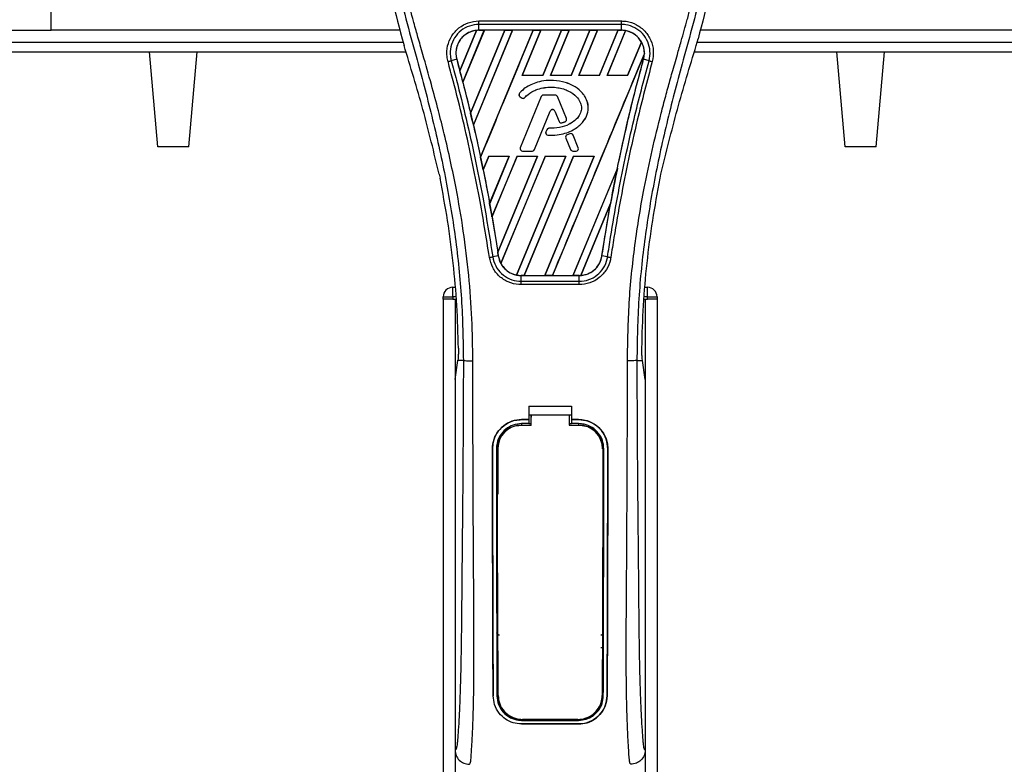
# Model space of a CAD drawing. Header units: millimetres. Extents: x 0 to 420, y 0 to 297.
# Tile 29 of 64: x 94 to 124, y 248 to 271. Entities that reach past the tile are written whole.
import ezdxf

# ---------------------------------------------------------------- set-up
doc = ezdxf.new("R2010")
doc.units = ezdxf.units.MM

msp = doc.modelspace()

# ---------------------------------------------------------------- linework, layer by layer
at = {"color": 7, "linetype": 'Continuous', "lineweight": 25}
for p, q in [((95.2692, 270.4174), (95.2692, 273.1723)), ((108.1404, 270.6983), (112.4323, 270.6983)), ((108.1404, 270.4182), (108.1404, 270.5938)), ((112.4323, 270.5938), (108.1404, 270.5938)), ((112.4323, 270.4182), (112.4323, 270.5938)), ((73.1938, 270.4174), (95.2692, 270.4174)), ((105.7697, 270.4174), (95.2692, 270.4174)), ((107.5682, 269.2014), (108.0698, 270.4134)), ((108.0722, 270.4145), (107.5684, 269.1983)), ((107.6588, 268.856), (108.3058, 270.4179)), ((108.3073, 270.417), (107.6598, 268.8549)), ((108.9227, 270.417), (107.8919, 267.9271)), ((107.892, 267.9241), (108.925, 270.4179)), ((109.1572, 270.4179), (107.9763, 267.567)), ((107.9772, 267.5659), (109.1587, 270.417)), ((112.4323, 270.4182), (108.1404, 270.4182)), ((108.1404, 270.4179), (108.1404, 270.4182)), ((108.1404, 270.4179), (108.3058, 270.4179)), ((108.1923, 266.5935), (109.7764, 270.4179)), ((108.3058, 270.4179), (108.3073, 270.417)), ((108.9227, 270.417), (108.3073, 270.417)), ((108.925, 270.4179), (108.9227, 270.417)), ((108.925, 270.4179), (109.1572, 270.4179)), ((109.1587, 270.417), (109.1572, 270.4179)), ((109.7741, 270.417), (109.1587, 270.417)), ((110.0086, 270.4179), (109.4457, 269.0587)), ((109.4476, 269.0601), (110.0102, 270.417)), ((109.7764, 270.4179), (109.7741, 270.417)), ((109.7764, 270.4179), (110.0086, 270.4179)), ((110.0102, 270.417), (110.0086, 270.4179)), ((110.6256, 270.417), (110.0102, 270.417)), ((110.6256, 270.417), (110.064, 269.0601)), ((110.0649, 269.0587), (110.6278, 270.4179)), ((110.8601, 270.4179), (110.2971, 269.0587)), ((110.2991, 269.0601), (110.8616, 270.417)), ((110.6278, 270.4179), (110.6256, 270.417)), ((110.6278, 270.4179), (110.8601, 270.4179)), ((110.8616, 270.417), (110.8601, 270.4179)), ((111.477, 270.417), (110.8616, 270.417)), ((111.477, 270.417), (110.9154, 269.0601)), ((110.9163, 269.0587), (111.4793, 270.4179)), ((111.7115, 270.4179), (111.1485, 269.0587)), ((111.1505, 269.0601), (111.713, 270.417)), ((111.4793, 270.4179), (111.477, 270.417)), ((111.4793, 270.4179), (111.7115, 270.4179)), ((111.713, 270.417), (111.7115, 270.4179)), ((112.3284, 270.417), (111.713, 270.417)), ((112.3284, 270.417), (111.7668, 269.0601)), ((111.7677, 269.0587), (112.3307, 270.4179)), ((112.5581, 270.4063), (111.9999, 269.0587)), ((112.0019, 269.0601), (112.5595, 270.4052)), ((112.3307, 270.4179), (112.3284, 270.417)), ((112.3307, 270.4179), (112.4323, 270.4179)), ((112.4323, 270.4179), (112.4323, 270.4182)), ((165.8386, 270.4174), (114.803, 270.4174)), ((72.7433, 270.0599), (105.8614, 270.0599)), ((105.8323, 270.1615), (105.8893, 269.9623)), ((113.0341, 270.0646), (112.6183, 269.0601)), ((112.6192, 269.0587), (113.0355, 270.0638)), ((114.6834, 269.9623), (114.7404, 270.1615)), ((114.7114, 270.0599), (165.9302, 270.0599)), ((68.8103, 269.7738), (105.9447, 269.7738)), ((98.4819, 266.9134), (98.2317, 269.7738)), ((99.4116, 266.9134), (99.6619, 269.7738)), ((113.1229, 269.7144), (110.3566, 263.0359)), ((114.628, 269.7738), (166.0136, 269.7738)), ((119.1689, 266.9134), (118.9187, 269.7738)), ((120.0986, 266.9134), (120.3489, 269.7738)), ((107.474, 269.5434), (107.3102, 269.5006)), ((107.4752, 269.5437), (107.474, 269.5434)), ((107.4752, 269.5437), (107.5682, 269.2014)), ((113.0975, 269.5437), (113.0988, 269.5434)), ((113.2626, 269.5006), (113.0988, 269.5434)), ((107.6598, 268.8549), (107.6588, 268.856)), ((107.6598, 268.8549), (107.8919, 267.9271)), ((109.4476, 269.0601), (109.4457, 269.0587)), ((110.0649, 269.0587), (109.4457, 269.0587)), ((110.064, 269.0601), (109.4476, 269.0601)), ((110.0649, 269.0587), (110.064, 269.0601)), ((110.2991, 269.0601), (110.2971, 269.0587)), ((110.9163, 269.0587), (110.2971, 269.0587)), ((110.9154, 269.0601), (110.2991, 269.0601)), ((110.3036, 268.9095), (110.3036, 268.91)), ((110.9163, 269.0587), (110.9154, 269.0601)), ((111.1505, 269.0601), (111.1485, 269.0587)), ((111.7677, 269.0587), (111.1485, 269.0587)), ((111.7668, 269.0601), (111.1505, 269.0601)), ((111.7677, 269.0587), (111.7668, 269.0601)), ((112.0019, 269.0601), (111.9999, 269.0587)), ((112.6192, 269.0587), (111.9999, 269.0587)), ((112.6183, 269.0601), (112.0019, 269.0601)), ((112.6192, 269.0587), (112.6183, 269.0601)), ((109.3671, 268.5272), (109.3668, 268.5275)), ((109.3752, 268.4246), (109.3749, 268.4242)), ((109.3749, 268.4242), (109.4216, 268.3852)), ((109.3752, 268.4246), (109.4219, 268.3856)), ((110.015, 268.4205), (109.3868, 266.882)), ((110.0154, 268.4203), (109.3873, 266.8818)), ((109.4219, 268.3856), (109.4216, 268.3852)), ((109.5222, 268.3936), (109.5226, 268.3933)), ((110.0154, 268.4203), (110.015, 268.4205)), ((110.082, 268.465), (110.082, 268.4655)), ((110.4395, 268.4655), (110.082, 268.4655)), ((110.4395, 268.465), (110.082, 268.465)), ((110.4395, 268.465), (110.4395, 268.4655)), ((110.5061, 268.4203), (110.5065, 268.4205)), ((110.7758, 267.7598), (110.5061, 268.4203)), ((110.7762, 267.7599), (110.5065, 268.4205)), ((109.8188, 266.8274), (110.2918, 267.9859)), ((109.8193, 266.8273), (110.2923, 267.9857)), ((110.2918, 267.9859), (110.2923, 267.9857)), ((110.4268, 267.9859), (110.4263, 267.9857)), ((110.4263, 267.9857), (110.5538, 267.6736)), ((110.4268, 267.9859), (110.5542, 267.6738)), ((110.5542, 267.6738), (110.5538, 267.6736)), ((110.6417, 267.6322), (110.6419, 267.6317)), ((110.7366, 267.6661), (110.7368, 267.6656)), ((110.7758, 267.7598), (110.7762, 267.7599)), ((107.9772, 267.5659), (107.9763, 267.567)), ((110.1823, 267.422), (110.1568, 267.3609)), ((110.1572, 267.3607), (110.1568, 267.3609)), ((110.1828, 267.4218), (110.1572, 267.3607)), ((110.1828, 267.4218), (110.1823, 267.422)), ((110.2491, 267.4659), (110.2491, 267.4664)), ((110.883, 267.3035), (110.7968, 267.2665)), ((110.8832, 267.303), (110.797, 267.266)), ((110.8832, 267.303), (110.883, 267.3035)), ((110.2194, 267.2612), (110.2194, 267.2607)), ((110.7588, 267.1728), (110.7583, 267.1726)), ((110.7583, 267.1726), (110.8993, 266.8273)), ((110.7588, 267.1728), (110.8998, 266.8274)), ((110.797, 267.266), (110.7968, 267.2665)), ((110.9781, 267.2641), (110.9786, 267.2643)), ((111.1342, 266.8818), (110.9781, 267.2641)), ((111.1347, 266.882), (110.9786, 267.2643)), ((99.4116, 266.9134), (98.4819, 266.9134)), ((109.3873, 266.8818), (109.3868, 266.882)), ((109.4538, 266.7827), (109.4538, 266.7822)), ((109.4538, 266.7827), (109.7522, 266.7827)), ((109.4538, 266.7822), (109.7522, 266.7822)), ((109.7522, 266.7827), (109.7522, 266.7822)), ((109.8188, 266.8274), (109.8193, 266.8273)), ((110.8998, 266.8274), (110.8993, 266.8273)), ((110.9663, 266.7827), (110.9663, 266.7822)), ((110.9663, 266.7827), (111.0677, 266.7827)), ((110.9663, 266.7822), (111.0677, 266.7822)), ((111.0677, 266.7827), (111.0677, 266.7822)), ((111.1342, 266.8818), (111.1347, 266.882)), ((120.0986, 266.9134), (119.1689, 266.9134)), ((108.4386, 266.6274), (108.2698, 266.22)), ((108.2707, 266.2188), (108.4394, 266.6261)), ((108.4386, 266.6274), (109.0578, 266.6274)), ((108.4386, 266.6274), (108.4394, 266.6261)), ((108.4394, 266.6261), (109.0559, 266.6261)), ((108.4664, 265.1998), (109.0578, 266.6274)), ((109.0559, 266.6261), (108.4665, 265.2036)), ((109.29, 266.6274), (108.5362, 264.8076)), ((108.5372, 264.8061), (109.2908, 266.6261)), ((108.7107, 263.7341), (109.9092, 266.6274)), ((109.9073, 266.6261), (108.7109, 263.7388)), ((110.1414, 266.6274), (108.8034, 263.3971)), ((108.8049, 263.3961), (110.1423, 266.6261)), ((109.0559, 266.6261), (109.0578, 266.6274)), ((110.7587, 266.6261), (109.2768, 263.05)), ((109.2783, 263.0487), (110.7606, 266.6274)), ((109.29, 266.6274), (109.9092, 266.6274)), ((109.29, 266.6274), (109.2908, 266.6261)), ((109.2908, 266.6261), (109.9073, 266.6261)), ((110.9928, 266.6274), (109.5052, 263.0359)), ((109.5076, 263.0369), (110.9937, 266.6261)), ((109.9073, 266.6261), (109.9092, 266.6274)), ((111.6101, 266.6261), (110.1228, 263.0369)), ((110.1244, 263.0359), (111.6121, 266.6274)), ((110.1414, 266.6274), (110.7606, 266.6274)), ((110.1414, 266.6274), (110.1423, 266.6261)), ((110.1423, 266.6261), (110.7587, 266.6261)), ((110.7587, 266.6261), (110.7606, 266.6274)), ((110.9928, 266.6274), (111.6121, 266.6274)), ((110.9928, 266.6274), (110.9937, 266.6261)), ((110.9937, 266.6261), (111.6101, 266.6261)), ((111.6101, 266.6261), (111.6121, 266.6274)), ((108.2707, 266.2188), (108.2698, 266.22)), ((108.2707, 266.2188), (108.4665, 265.2036)), ((112.3109, 266.2625), (110.9742, 263.0369)), ((110.9759, 263.0359), (112.3108, 266.2589)), ((106.9496, 266.0818), (106.9748, 265.9623)), ((113.598, 265.9623), (113.6231, 266.0818)), ((112.1078, 265.2082), (111.2087, 263.0375)), ((111.2112, 263.0386), (112.1053, 265.1984)), ((111.8447, 263.6249), (112.1053, 265.1984)), ((108.5372, 264.8061), (108.7109, 263.7388)), ((108.7268, 263.6247), (108.5588, 263.5972)), ((108.7272, 263.6248), (108.7268, 263.6247)), ((111.8447, 263.6249), (111.846, 263.6247)), ((112.014, 263.5972), (111.846, 263.6247)), ((109.4104, 263.0359), (109.4104, 263.0356)), ((109.5052, 263.0359), (109.4104, 263.0359)), ((109.4104, 262.8628), (109.4104, 263.0356)), ((109.4104, 263.0356), (111.1623, 263.0356)), ((109.4104, 262.8628), (111.1623, 262.8628)), ((109.5052, 263.0359), (109.5076, 263.0369)), ((109.5076, 263.0369), (110.1228, 263.0369)), ((110.1228, 263.0369), (110.1244, 263.0359)), ((110.3566, 263.0359), (110.1244, 263.0359)), ((110.3566, 263.0359), (110.3591, 263.0369)), ((110.3591, 263.0369), (110.9742, 263.0369)), ((110.9742, 263.0369), (110.9759, 263.0359)), ((111.1623, 263.0359), (110.9759, 263.0359)), ((111.1623, 263.0359), (111.1623, 263.0356)), ((111.1623, 262.8628), (111.1623, 263.0356)), ((107.3544, 262.394), (107.3544, 262.68)), ((107.3544, 262.68), (107.4304, 262.68)), ((111.1623, 262.7601), (109.4104, 262.7601)), ((113.1423, 262.68), (113.2183, 262.68)), ((113.2183, 262.394), (113.2183, 262.68)), ((107.0684, 262.3225), (107.0684, 262.394)), ((107.0684, 262.394), (107.3544, 262.394)), ((107.3544, 262.3225), (107.0684, 262.3225)), ((107.0684, 262.3225), (107.0684, 170.789)), ((107.3544, 262.394), (107.3544, 262.3225)), ((107.4549, 262.394), (107.3544, 262.394)), ((107.3544, 262.3225), (107.461, 262.3225)), ((107.4259, 262.3225), (107.4259, 170.789)), ((107.4259, 262.3225), (107.461, 262.3225)), ((113.1117, 262.3225), (113.2183, 262.3225)), ((113.1117, 262.3225), (113.1468, 262.3225)), ((113.2183, 262.394), (113.1178, 262.394)), ((113.1468, 262.3225), (113.1468, 170.789)), ((113.2183, 262.3225), (113.2183, 262.394)), ((113.2183, 262.394), (113.5043, 262.394)), ((113.5043, 262.3225), (113.2183, 262.3225)), ((113.5043, 262.394), (113.5043, 262.3225)), ((113.5043, 262.3225), (113.5043, 170.789)), ((107.5092, 260.4775), (107.5102, 260.4844)), ((113.0636, 260.4775), (113.0626, 260.4844)), ((107.4259, 259.9054), (107.5092, 260.4775)), ((107.6759, 260.4775), (107.5092, 260.4775)), ((112.8968, 260.4775), (113.0636, 260.4775)), ((113.1468, 259.9054), (113.0636, 260.4775)), ((107.4259, 259.9054), (107.4259, 248.7498)), ((113.1468, 259.9054), (113.1468, 248.7498)), ((109.6428, 259.0995), (110.93, 259.0995)), ((109.6428, 259.0995), (109.6428, 258.6976)), ((110.93, 259.0995), (110.93, 258.6976)), ((109.6428, 258.8407), (109.7143, 258.8407)), ((109.7143, 258.8418), (110.8585, 258.8418)), ((109.7143, 258.8418), (109.7143, 258.7668)), ((110.8585, 258.8407), (110.93, 258.8407)), ((109.4282, 258.6976), (109.6428, 258.6976)), ((109.4282, 258.697), (109.4282, 258.6976)), ((109.6428, 258.697), (109.4282, 258.697)), ((109.6428, 258.5767), (109.4282, 258.5767)), ((109.4282, 258.5767), (109.4282, 258.5349)), ((109.4282, 258.5349), (109.7143, 258.5349)), ((109.6428, 258.6861), (109.6428, 258.5767)), ((109.7143, 258.5706), (109.6428, 258.5706)), ((110.93, 258.5706), (110.8585, 258.5706)), ((110.8585, 258.5349), (111.1445, 258.5349)), ((110.93, 258.6976), (111.1445, 258.6976)), ((111.1445, 258.697), (110.93, 258.697)), ((110.93, 258.6861), (110.93, 258.5767)), ((111.1445, 258.5767), (110.93, 258.5767)), ((111.1445, 258.697), (111.1445, 258.6976)), ((111.1445, 258.5767), (111.1445, 258.5349)), ((108.5497, 257.8172), (108.5491, 257.8172)), ((108.6696, 257.8173), (108.7106, 257.8173)), ((108.7106, 257.8173), (108.7106, 256.4561)), ((111.9032, 257.8173), (111.8621, 257.8173)), ((112.023, 257.8172), (112.0237, 257.8172)), ((108.7106, 251.7414), (108.7106, 250.3802)), ((111.8621, 251.7414), (111.8621, 250.3802)), ((108.5737, 250.3795), (108.573, 250.3795)), ((108.6856, 250.3802), (108.7106, 250.3802)), ((111.8871, 250.3802), (111.8621, 250.3802)), ((111.999, 250.3795), (111.9997, 250.3795)), ((109.4282, 249.6436), (109.4282, 249.6536)), ((109.4282, 249.6436), (111.1445, 249.6436)), ((109.4282, 249.5351), (111.1445, 249.5351)), ((109.4282, 249.5351), (109.4282, 249.5344)), ((111.1445, 249.5344), (109.4282, 249.5344)), ((111.1445, 249.6436), (111.1445, 249.6536)), ((111.1445, 249.5351), (111.1445, 249.5344))]:
    msp.add_line(p, q, dxfattribs=at)
at = {"color": 7, "linetype": 'Continuous', "lineweight": 25, "flags": 128}
for points in [[(109.4282, 258.5349), (109.2882, 258.5211), (109.1597, 258.4828)], [(109.3854, 258.5272), (109.4283, 258.5272), (109.7143, 258.5271)], [(110.8585, 258.5271), (111.1444, 258.5271), (111.1873, 258.5271)]]:
    msp.add_lwpolyline(points, dxfattribs=at)
at = {"color": 7, "linetype": 'Continuous', "lineweight": 25}
for centre, radius, start, end in [((108.1404, 269.7271), 0.6908, 90, 95.67248), ((112.4323, 269.7271), 0.6908, 79.50442, 90), ((112.4323, 269.7271), 0.6908, 358.9448, 29.16926), ((59.1939, 256.2334), 50.0817, 14.59831, 15.00332), ((109.4212, 268.4798), 0.0724, 138.8059, 230.16689), ((109.4212, 268.4798), 0.0719, 138.8059, 230.16689), ((109.468, 268.4408), 0.0724, 230.16689, 318.97709), ((109.468, 268.4408), 0.0719, 230.16689, 318.97709), ((110.082, 268.3931), 0.0724, 90, 157.79071), ((110.082, 268.3931), 0.0719, 90, 157.79071), ((110.4395, 268.3931), 0.0724, 22.20929, 90), ((110.4395, 268.3931), 0.0719, 22.20929, 90), ((59.1939, 256.2334), 50.0817, 13.07956, 13.49924), ((110.3593, 267.9584), 0.0729, 22.20926, 157.79071), ((110.3593, 267.9584), 0.0724, 22.20926, 157.79071), ((110.6208, 267.701), 0.0724, 202.20926, 286.93498), ((110.6208, 267.701), 0.0719, 202.20926, 286.93498), ((110.7092, 267.7326), 0.0719, 292.3787, 22.20929), ((110.7092, 267.7326), 0.0724, 292.3787, 22.20929), ((110.2236, 267.333), 0.0724, 157.29049, 266.67135), ((110.2236, 267.333), 0.0719, 157.29049, 266.67135), ((110.2491, 267.394), 0.0724, 90.035, 157.29049), ((110.2491, 267.394), 0.0719, 90.035, 157.29049), ((110.9116, 267.237), 0.0724, 22.20926, 113.24584), ((110.9116, 267.237), 0.0719, 22.20926, 113.24584), ((110.8254, 267.1999), 0.0724, 113.24584, 202.20927), ((110.8254, 267.1999), 0.0719, 113.24584, 202.20927), ((109.4538, 266.8546), 0.0724, 157.79071, 270), ((109.4538, 266.8546), 0.0719, 157.79071, 270), ((109.7522, 266.8546), 0.0719, 270, 337.79071), ((109.7522, 266.8546), 0.0724, 270, 337.79071), ((110.9663, 266.8546), 0.0724, 202.20927, 270), ((110.9663, 266.8546), 0.0719, 202.20927, 270), ((111.0677, 266.8546), 0.0724, 270, 22.20926), ((111.0677, 266.8546), 0.0719, 270, 22.20926), ((59.1939, 256.2334), 50.0817, 11.50231, 11.93873), ((161.3788, 256.2334), 50.0817, 168.4523, 169.67661), ((59.1939, 256.2334), 50.0817, 9.85787, 10.3136), ((59.1939, 256.2334), 50.0817, 8.48712, 8.61357), ((109.4104, 263.7267), 0.6908, 188.48712, 208.50561), ((109.4104, 263.7267), 0.6908, 258.97515, 270), ((111.1623, 263.7267), 0.6908, 270, 273.84823), ((107.3544, 262.394), 0.286, 90, 180), ((113.2183, 262.394), 0.286, 0, 90), ((109.4282, 257.8173), 0.7176, 113.87846, 180), ((111.1445, 257.8173), 0.7176, 0, 90), ((109.4282, 250.3802), 0.7176, 180, 265.5108), ((111.1445, 250.3802), 0.7176, 274.4892, 0)]:
    msp.add_arc(centre, radius, start, end, dxfattribs=at)
for centre, major_axis, start_param, end_param in [((108.6663, 269.5093), (1.0517, -0.4356), 2.4758381, 2.4783482), ((112.0511, 269.885), (0.7624, -0.3158), 1.2366218, 1.2388756), ((112.7258, 269.6055), (0.587, -0.2432), 1.3956244, 1.3981763), ((111.8089, 269.9853), (1.2468, -0.5165), 0.2126997, 0.2177966), ((16.1186, 274.0758), (86.1573, -35.6875), 0.3871172, 0.3871554), ((15.8764, 274.1761), (86.6417, -35.8882), 0.3708848, 0.3709216), ((15.6342, 274.2764), (87.1262, -36.0888), 0.3541373, 0.3541766), ((145.6756, 262.7378), (31.4089, -13.01), 3.4705541, 3.4706731), ((15.392, 274.3767), (87.6106, -36.2895), 0.3367929, 0.3368383), ((207.2943, 237.2145), (91.838, -38.0405), 3.2646071, 3.2647237), ((77.0107, 248.8534), (35.6362, -14.761), 0.9312294, 0.9312774), ((15.1498, 274.477), (88.095, -36.4902), 0.3187494, 0.3188063), ((109.1188, 263.8475), (0.5832, -0.2416), 4.5226294, 4.5255134), ((109.7935, 263.568), (0.7662, -0.3174), 4.3691473, 4.3715621), ((110.6426, 263.942), (1.0397, -0.4306), 5.5949939, 5.5976427)]:
    msp.add_ellipse(centre, major_axis=major_axis, ratio=0.8660474, start_param=start_param, end_param=end_param, dxfattribs=at)
for points, knots in [([(106.6406, 276.8071), (106.4803, 276.6278), (106.1564, 276.2657), (105.7481, 275.5976), (105.4366, 274.808), (105.2981, 274.023), (105.2722, 273.3306), (105.3127, 272.5474), (105.4837, 271.4831), (105.7086, 270.6306), (105.8323, 270.1615)], [0, 0, 0, 0, 0.1020555, 0.2062434, 0.3310387, 0.4607193, 0.5429728, 0.6252686, 0.7937741, 1, 1, 1, 1]), ([(113.9322, 276.807), (114.0924, 276.6278), (114.4163, 276.2656), (114.8247, 275.5975), (115.1361, 274.808), (115.2746, 274.023), (115.3005, 273.3306), (115.26, 272.5474), (115.0891, 271.4831), (114.8642, 270.6306), (114.7404, 270.1615)], [0, 0, 0, 0, 0.102054, 0.2062404, 0.3310362, 0.4607173, 0.5429711, 0.6252671, 0.7937733, 1, 1, 1, 1]), ([(106.4455, 276.3646), (106.4028, 276.3023), (106.2734, 276.1137), (106.0601, 275.7532), (105.8379, 275.2692), (105.6672, 274.7407), (105.5495, 274.1238), (105.5093, 273.4219), (105.5603, 272.6521), (105.7, 271.7602), (105.9373, 270.7548), (106.3145, 269.4122), (106.7359, 267.8385), (107.1419, 266.021), (107.4475, 264.1852), (107.6426, 262.3347), (107.6648, 261.0964), (107.6759, 260.4775)], [0, 0, 0, 0, 0.0171315, 0.0518789, 0.0867888, 0.1216172, 0.1567305, 0.2033881, 0.2503481, 0.2972709, 0.3674165, 0.4376773, 0.5502447, 0.6628473, 0.7753466, 0.8877074, 1, 1, 1, 1]), ([(107.9609, 260.468), (107.9554, 260.8876), (107.9441, 261.7452), (107.8438, 263.0487), (107.6859, 264.364), (107.4906, 265.5064), (107.2901, 266.4792), (107.112, 267.2558), (106.9173, 268.0273), (106.7025, 268.8247), (106.5177, 269.4809), (106.3814, 269.956), (106.3125, 270.1979), (106.2478, 270.426), (106.1917, 270.6247), (106.1365, 270.8237), (106.0874, 271.0098), (106.0368, 271.2079), (105.9902, 271.3984), (105.9477, 271.5811), (105.9091, 271.7561), (105.845, 272.0661), (105.7699, 272.4991), (105.7058, 273.0708), (105.6884, 273.6288), (105.7231, 274.1846), (105.8198, 274.7279), (105.976, 275.2539), (106.1876, 275.7461), (106.3733, 276.0793), (106.5022, 276.2879), (106.5486, 276.3592), (106.571, 276.3936)], [0, 0, 0, 0, 0.0757702, 0.1548571, 0.2359051, 0.3148505, 0.3639911, 0.4151955, 0.4586591, 0.5076202, 0.5642678, 0.5817192, 0.5968623, 0.6096795, 0.624536, 0.6341631, 0.6469813, 0.6592987, 0.6711121, 0.6824202, 0.6932232, 0.7035232, 0.739704, 0.7727671, 0.8079075, 0.8413785, 0.8748477, 0.9102013, 0.9450667, 0.9801292, 0.9903909, 1, 1, 1, 1]), ([(112.6119, 260.468), (112.6222, 261.0497), (112.6428, 262.2129), (112.8228, 263.9495), (113.0711, 265.4766), (113.3512, 266.7995), (113.5541, 267.6337), (113.6962, 268.1793), (113.7629, 268.4297), (113.8284, 268.671), (113.8937, 268.9071), (113.962, 269.1516), (114.0363, 269.4145), (114.1267, 269.7306), (114.2228, 270.0661), (114.3222, 270.4163), (114.4183, 270.7552), (114.5172, 271.1296), (114.6137, 271.5248), (114.7282, 272.0536), (114.834, 272.6898), (114.8904, 273.4467), (114.8644, 274.0305), (114.8026, 274.4497), (114.7474, 274.7175), (114.6763, 274.9863), (114.5923, 275.2422), (114.4931, 275.4943), (114.3833, 275.7349), (114.2639, 275.9658), (114.1348, 276.187), (114.047, 276.3214), (113.9999, 276.3936)], [0, 0, 0, 0, 0.1050162, 0.2100001, 0.3148093, 0.3841756, 0.4540228, 0.4697491, 0.4859574, 0.5007826, 0.5148922, 0.5301685, 0.5466097, 0.5642069, 0.5895177, 0.6096146, 0.6299353, 0.6531323, 0.6795668, 0.7034488, 0.7509822, 0.7962784, 0.8412589, 0.8577085, 0.8747396, 0.8922462, 0.9101144, 0.9261934, 0.9450023, 0.962977, 0.9800887, 1, 1, 1, 1]), ([(114.1272, 276.3647), (114.1699, 276.3024), (114.2993, 276.1137), (114.5126, 275.7532), (114.7349, 275.2692), (114.9055, 274.7407), (115.0232, 274.1238), (115.0634, 273.4219), (115.0124, 272.6521), (114.8727, 271.7602), (114.6354, 270.7548), (114.2582, 269.4122), (113.8369, 267.8385), (113.4309, 266.021), (113.1252, 264.1852), (112.9302, 262.3347), (112.9079, 261.0964), (112.8968, 260.4775)], [0, 0, 0, 0, 0.0171351, 0.0518824, 0.0867922, 0.1216204, 0.1567336, 0.2033911, 0.2503509, 0.2972735, 0.3674188, 0.4376794, 0.5502464, 0.6628485, 0.7753474, 0.8877078, 1, 1, 1, 1]), ([(107.213, 269.4744), (107.2019, 269.5233), (107.1671, 269.6779), (107.185, 269.9502), (107.3099, 270.2556), (107.5291, 270.5003), (107.8165, 270.6663), (108.0325, 270.6876), (108.1404, 270.6983)], [0, 0, 0, 0, 0.08482381, 0.26866327, 0.45220958, 0.6351901, 0.81766994, 1, 1, 1, 1]), ([(108.1404, 270.5938), (108.1404, 270.5938), (108.0445, 270.5938), (107.851, 270.561), (107.5942, 270.4188), (107.3979, 270.1991), (107.2848, 269.9263), (107.2713, 269.6834), (107.2983, 269.5438), (107.3102, 269.5007), (107.3102, 269.5006)], [0, 0, 0, 0, 0.0000054, 0.1821036, 0.3644363, 0.5473941, 0.7310397, 0.9150665, 0.9999946, 1, 1, 1, 1]), ([(112.4323, 270.6983), (112.4807, 270.696), (112.637, 270.6888), (112.893, 270.6005), (113.1542, 270.3987), (113.3319, 270.1208), (113.4154, 269.7975), (113.3783, 269.5821), (113.3598, 269.4745)], [0, 0, 0, 0, 0.08215471, 0.26513997, 0.44867114, 0.63249904, 0.81630092, 1, 1, 1, 1]), ([(113.2626, 269.5006), (113.2626, 269.5007), (113.2882, 269.5941), (113.308, 269.7912), (113.2382, 270.0787), (113.0773, 270.327), (112.8439, 270.5075), (112.6151, 270.5833), (112.4755, 270.5938), (112.4323, 270.5938), (112.4323, 270.5938)], [0, 0, 0, 0, 0.0000054, 0.1839433, 0.3678851, 0.5517436, 0.7351758, 0.9179546, 0.9999946, 1, 1, 1, 1]), ([(108.0698, 270.4134), (108.0623, 270.4125), (107.9782, 270.403), (107.8203, 270.3531), (107.6548, 270.2294), (107.5302, 270.0676), (107.4536, 269.8759), (107.4431, 269.6839), (107.4678, 269.5761), (107.4752, 269.5437)], [0, 0, 0, 0, 0.0188532, 0.212821, 0.4068166, 0.5283578, 0.7224596, 0.9165622, 1, 1, 1, 1]), ([(108.1404, 270.4182), (108.0871, 270.4146), (107.981, 270.4075), (107.8303, 270.3511), (107.6962, 270.2647), (107.5854, 270.1492), (107.5037, 270.0117), (107.4561, 269.8593), (107.442, 269.6992), (107.4633, 269.5952), (107.474, 269.5434)], [0, 0, 0, 0, 0.1256962, 0.2503257, 0.3752801, 0.5004409, 0.6251501, 0.7500378, 0.8754735, 1, 1, 1, 1]), ([(109.7741, 270.417), (109.5107, 269.7804), (108.9837, 268.507), (108.4561, 267.2336), (108.1923, 266.5968)], [0, 0, 0, 0, 0.49992198, 1, 1, 1, 1]), ([(113.0988, 269.5434), (113.1095, 269.5955), (113.1302, 269.6966), (113.1175, 269.8516), (113.0866, 269.957), (113.0415, 270.0585), (112.9826, 270.1549), (112.8729, 270.2674), (112.7396, 270.3525), (112.5899, 270.4079), (112.4845, 270.4148), (112.4323, 270.4182)], [0, 0, 0, 0, 0.1252996, 0.2427415, 0.3633756, 0.383202, 0.5053593, 0.6278262, 0.7514156, 0.8768992, 1, 1, 1, 1]), ([(113.0341, 270.0646), (113.0326, 270.0673), (113.0072, 270.112), (112.9307, 270.2161), (112.7734, 270.3446), (112.629, 270.3855), (112.5595, 270.4052)], [0, 0, 0, 0, 0.015125, 0.2568329, 0.6424132, 1, 1, 1, 1]), ([(106.9496, 266.0818), (106.7918, 266.7328), (106.476, 268.0358), (106.085, 269.3198), (105.8893, 269.9623)], [0, 0, 0, 0, 0.4995966, 1, 1, 1, 1]), ([(110.3591, 263.0369), (110.8193, 264.1488), (111.74, 266.3727), (112.6613, 268.5965), (113.1221, 269.7085)], [0, 0, 0, 0, 0.4999621, 1, 1, 1, 1]), ([(113.0975, 269.5437), (113.104, 269.5703), (113.1172, 269.6244), (113.1204, 269.6801), (113.1221, 269.7085)], [0, 0, 0, 0, 0.4902101, 1, 1, 1, 1]), ([(113.6231, 266.0818), (113.7809, 266.7328), (114.0967, 268.0358), (114.4877, 269.3198), (114.6834, 269.9623)], [0, 0, 0, 0, 0.49959655, 1, 1, 1, 1]), ([(108.4587, 263.5816), (108.3633, 264.1796), (108.2047, 265.1734), (107.8486, 266.9465), (107.5273, 268.3132), (107.2654, 269.2808), (107.213, 269.4744)], [0, 0, 0, 0, 0.3014378, 0.5009532, 0.9001401, 1, 1, 1, 1]), ([(107.3102, 269.5006), (107.3627, 269.3067), (107.6254, 268.3374), (107.9473, 266.9682), (108.3041, 265.1919), (108.4631, 264.1963), (108.5588, 263.5972)], [0, 0, 0, 0, 0.099838, 0.4990257, 0.6985534, 1, 1, 1, 1]), ([(107.474, 269.5434), (107.6039, 269.0557), (107.8635, 268.0807), (108.2001, 266.5865), (108.4935, 265.1018), (108.6509, 264.1053), (108.7268, 263.6247)], [0, 0, 0, 0, 0.2501192, 0.5000009, 0.7588831, 1, 1, 1, 1]), ([(111.846, 263.6247), (111.9056, 264.0064), (112.0284, 264.7925), (112.2508, 265.9823), (112.5061, 267.1904), (112.7868, 268.3802), (112.996, 269.1602), (113.0988, 269.5434)], [0, 0, 0, 0, 0.19147025, 0.39431229, 0.59975537, 0.80341344, 1, 1, 1, 1]), ([(112.014, 263.5972), (112.0443, 263.7956), (112.1963, 264.7882), (112.4566, 266.1703), (112.8499, 267.9391), (113.1075, 268.914), (113.2626, 269.5006)], [0, 0, 0, 0, 0.0997807, 0.4989834, 0.6985248, 1, 1, 1, 1]), ([(113.3598, 269.4745), (113.2052, 268.8888), (112.9482, 267.9155), (112.5556, 266.15), (112.2959, 264.7705), (112.1443, 263.7798), (112.114, 263.5817)], [0, 0, 0, 0, 0.3015218, 0.5010473, 0.9002301, 1, 1, 1, 1]), ([(112.3109, 266.2625), (112.3345, 266.3764), (112.4601, 266.9839), (112.7083, 268.0814), (112.9678, 269.0561), (113.0975, 269.5437)], [0, 0, 0, 0, 0.1034032, 0.5514873, 1, 1, 1, 1]), ([(113.2626, 269.5006), (113.2693, 269.4989), (113.2828, 269.4954), (113.3069, 269.4889), (113.3328, 269.4819), (113.3508, 269.477), (113.3598, 269.4745)], [0, 0, 0, 0, 0.2499999, 0.4999999, 0.7499999, 1, 1, 1, 1]), ([(110.3036, 268.91), (110.2808, 268.9097), (110.1659, 268.9079), (109.9781, 268.88), (109.6965, 268.7881), (109.493, 268.6637), (109.3854, 268.5476), (109.3668, 268.5275)], [0, 0, 0, 0, 0.0660982, 0.3316094, 0.5433398, 0.9207225, 1, 1, 1, 1]), ([(110.3036, 268.9095), (110.2808, 268.9092), (110.1659, 268.9074), (109.9782, 268.8795), (109.6966, 268.7876), (109.4932, 268.6633), (109.3858, 268.5473), (109.3671, 268.5272)], [0, 0, 0, 0, 0.0661253, 0.3317462, 0.54347, 0.9208325, 1, 1, 1, 1]), ([(110.2194, 267.2607), (110.2422, 267.2596), (110.3569, 267.2545), (110.5492, 267.2689), (110.7808, 267.3263), (110.9693, 267.4077), (111.12, 267.5038), (111.2373, 267.6108), (111.349, 267.7524), (111.4372, 267.9441), (111.4403, 268.173), (111.3814, 268.3449), (111.3027, 268.475), (111.1828, 268.6157), (111.0147, 268.737), (110.8211, 268.8239), (110.5982, 268.8927), (110.4224, 268.9031), (110.3036, 268.91)], [0, 0, 0, 0, 0.021651, 0.1085822, 0.1811552, 0.2464173, 0.3019198, 0.3494146, 0.3957935, 0.4720432, 0.5441891, 0.6064225, 0.6414501, 0.6875664, 0.7804759, 0.8342843, 0.8880657, 1, 1, 1, 1]), ([(110.2194, 267.2612), (110.2423, 267.2601), (110.357, 267.255), (110.5492, 267.2694), (110.7808, 267.3268), (110.9692, 267.4082), (111.1198, 267.5043), (111.237, 267.6112), (111.3486, 267.7527), (111.4367, 267.9443), (111.4398, 268.1729), (111.3809, 268.3447), (111.3023, 268.4747), (111.1824, 268.6154), (111.0145, 268.7366), (110.8209, 268.8235), (110.5981, 268.8922), (110.4224, 268.9026), (110.3036, 268.9095)], [0, 0, 0, 0, 0.0216619, 0.108637, 0.181216, 0.246481, 0.3019802, 0.3494719, 0.3958446, 0.4720735, 0.5441975, 0.6064107, 0.6414308, 0.6875449, 0.7804497, 0.8342603, 0.8880438, 1, 1, 1, 1]), ([(109.5222, 268.3936), (109.5378, 268.4104), (109.6148, 268.4936), (109.7508, 268.5809), (109.9381, 268.6554), (110.178, 268.7112), (110.4408, 268.709), (110.6844, 268.6559), (110.8827, 268.5788), (111.0647, 268.4508), (111.1869, 268.2766), (111.2362, 268.119), (111.2208, 267.9608), (111.1394, 267.7989), (111.0057, 267.6777), (110.8188, 267.5561), (110.5664, 267.4763), (110.3571, 267.4694), (110.2491, 267.4659)], [0, 0, 0, 0, 0.0204778, 0.1012315, 0.1411417, 0.200522, 0.3202369, 0.3720725, 0.4227171, 0.509806, 0.5661201, 0.61013, 0.6545191, 0.7046271, 0.7684678, 0.8132113, 0.9036005, 1, 1, 1, 1]), ([(109.5226, 268.3933), (109.5382, 268.4101), (109.6151, 268.4933), (109.7511, 268.5805), (109.9383, 268.655), (110.1781, 268.7107), (110.4409, 268.7085), (110.6843, 268.6554), (110.8825, 268.5783), (111.0644, 268.4504), (111.1865, 268.2764), (111.2357, 268.1189), (111.2203, 267.9609), (111.139, 267.7992), (111.0054, 267.6781), (110.8186, 267.5566), (110.5663, 267.4768), (110.3571, 267.4699), (110.2491, 267.4664)], [0, 0, 0, 0, 0.02049, 0.1012505, 0.1411639, 0.2005563, 0.3202954, 0.3721325, 0.4227811, 0.5098684, 0.5661596, 0.6101442, 0.6545081, 0.7045954, 0.7684199, 0.8131655, 0.9035591, 1, 1, 1, 1]), ([(110.6417, 267.6322), (110.6527, 267.6356), (110.6741, 267.6424), (110.7058, 267.6537), (110.7263, 267.662), (110.7366, 267.6661)], [0, 0, 0, 0, 0.3407852, 0.6702324, 1, 1, 1, 1]), ([(110.6419, 267.6317), (110.6528, 267.6351), (110.6743, 267.6419), (110.7059, 267.6533), (110.7265, 267.6615), (110.7368, 267.6656)], [0, 0, 0, 0, 0.3406248, 0.6701521, 1, 1, 1, 1]), ([(107.9772, 267.5659), (108.05, 267.2457), (108.1233, 266.923), (108.1918, 266.5992), (108.1923, 266.5968)], [0, 0, 0, 0, 0.99248461, 1, 1, 1, 1]), ([(107.5258, 260.8521), (107.514, 261.2786), (107.4905, 262.1325), (107.3763, 263.4125), (107.21, 264.6912), (107.0532, 265.5383), (106.9748, 265.9623)], [0, 0, 0, 0, 0.2486567, 0.4978798, 0.7487052, 1, 1, 1, 1]), ([(113.047, 260.8521), (113.0587, 261.2786), (113.0823, 262.1325), (113.1964, 263.4125), (113.3627, 264.6912), (113.5195, 265.5383), (113.598, 265.9623)], [0, 0, 0, 0, 0.2486567, 0.4978798, 0.7487052, 1, 1, 1, 1]), ([(109.4104, 262.7601), (109.3869, 262.7606), (109.2558, 262.7636), (109.0183, 262.8237), (108.7447, 263.0039), (108.5381, 263.2649), (108.4852, 263.476), (108.4587, 263.5816)], [0, 0, 0, 0, 0.0516553, 0.2885366, 0.525578, 0.7627924, 1, 1, 1, 1]), ([(108.5588, 263.5972), (108.5588, 263.5971), (108.573, 263.5017), (108.6344, 263.3142), (108.8138, 263.0805), (109.0602, 262.9192), (109.2721, 262.8671), (109.3894, 262.8628), (109.4104, 262.8628), (109.4104, 262.8628)], [0, 0, 0, 0, 0.000007, 0.2373557, 0.474586, 0.7115755, 0.9483527, 0.999993, 1, 1, 1, 1]), ([(108.7268, 263.6247), (108.7473, 263.5448), (108.7883, 263.3851), (108.9507, 263.1933), (109.1644, 263.0611), (109.3284, 263.0441), (109.4104, 263.0356)], [0, 0, 0, 0, 0.2501533, 0.5000796, 0.7500263, 1, 1, 1, 1]), ([(111.1623, 263.0356), (111.2444, 263.0441), (111.4085, 263.0611), (111.6222, 263.1933), (111.7844, 263.3852), (111.8254, 263.5449), (111.846, 263.6247)], [0, 0, 0, 0, 0.2501277, 0.5000437, 0.7500008, 1, 1, 1, 1]), ([(111.1623, 262.8628), (111.1624, 262.8628), (111.2586, 262.8628), (111.4526, 262.8957), (111.7098, 263.0383), (111.9058, 263.2579), (111.9891, 263.4602), (112.0108, 263.576), (112.014, 263.5971), (112.014, 263.5972)], [0, 0, 0, 0, 0.000007, 0.2366161, 0.473319, 0.710219, 0.9474036, 0.999993, 1, 1, 1, 1]), ([(112.114, 263.5817), (112.1099, 263.5581), (112.0876, 263.4284), (111.993, 263.202), (111.7747, 262.9579), (111.4867, 262.792), (111.2705, 262.7707), (111.1623, 262.7601)], [0, 0, 0, 0, 0.05254944, 0.28964866, 0.52653454, 0.76329254, 1, 1, 1, 1]), ([(111.2112, 263.0386), (111.225, 263.0399), (111.3157, 263.048), (111.4519, 263.0911), (111.6232, 263.2015), (111.7599, 263.3566), (111.8263, 263.5176), (111.842, 263.6093), (111.8447, 263.6249)], [0, 0, 0, 0, 0.0447354, 0.2940664, 0.450088, 0.6994802, 0.9488717, 1, 1, 1, 1]), ([(112.014, 263.5972), (112.0209, 263.596), (112.0347, 263.5938), (112.0596, 263.5899), (112.0862, 263.5858), (112.1047, 263.5831), (112.114, 263.5817)], [0, 0, 0, 0, 0.25, 0.5, 0.75, 1, 1, 1, 1]), ([(108.8049, 263.3961), (108.846, 263.3353), (108.9306, 263.2101), (109.1044, 263.0962), (109.2279, 263.0631), (109.2768, 263.05)], [0, 0, 0, 0, 0.363513, 0.7482845, 1, 1, 1, 1]), ([(107.5258, 260.8521), (107.5259, 260.8042), (107.5263, 260.7085), (107.5206, 260.5753), (107.5137, 260.5153), (107.5102, 260.4844)], [0, 0, 0, 0, 0.3260001, 0.6519821, 1, 1, 1, 1]), ([(113.0626, 260.4844), (113.0592, 260.5133), (113.0525, 260.5711), (113.0465, 260.7027), (113.0468, 260.8015), (113.047, 260.8521)], [0, 0, 0, 0, 0.3277767, 0.6555996, 1, 1, 1, 1]), ([(107.6759, 260.4775), (107.674, 259.9084), (107.6702, 258.8061), (107.6603, 257.1558), (107.6463, 255.5248), (107.632, 254.2084), (107.6234, 253.2181), (107.6175, 252.5543), (107.6094, 251.8984), (107.5984, 251.2762), (107.5845, 250.7131), (107.5671, 250.2122), (107.5463, 249.758), (107.5233, 249.3763), (107.5037, 249.1075), (107.4891, 248.9484), (107.4786, 248.8624), (107.4673, 248.8065), (107.4498, 248.7551), (107.4357, 248.752), (107.4259, 248.7498)], [0, 0, 0, 0, 0.1345803, 0.2606891, 0.3908258, 0.5218164, 0.5741497, 0.6260119, 0.6794971, 0.7306436, 0.7758676, 0.8176431, 0.8578189, 0.896894, 0.9271554, 0.9404322, 0.9512566, 0.9620129, 0.9737095, 1, 1, 1, 1]), ([(107.6759, 260.4775), (107.6824, 260.4763), (107.696, 260.474), (107.7633, 260.4709), (107.856, 260.4687), (107.9267, 260.4682), (107.9609, 260.468)], [0, 0, 0, 0, 0.2412013, 0.5, 0.7587987, 1, 1, 1, 1]), ([(107.8565, 248.3207), (107.8656, 248.3262), (107.8847, 248.3376), (107.9032, 248.4672), (107.9178, 248.6768), (107.9292, 248.8715), (107.9381, 249.0238), (107.9423, 249.0983), (107.9464, 249.1743), (107.9517, 249.2868), (107.9591, 249.4569), (107.9657, 249.6332), (107.9717, 249.8156), (107.977, 250.0041), (107.9817, 250.1987), (107.9857, 250.3994), (107.9895, 250.6288), (107.9924, 250.9051), (107.9941, 251.2473), (107.9947, 251.6509), (107.9941, 252.117), (107.9924, 252.6456), (107.9894, 253.2357), (107.9852, 253.8893), (107.9804, 254.5789), (107.976, 255.2888), (107.9722, 256.0021), (107.9689, 256.7263), (107.9662, 257.4525), (107.9641, 258.1603), (107.9624, 258.8231), (107.9613, 259.3953), (107.9607, 259.8583), (107.9605, 260.1989), (107.9608, 260.391), (107.9609, 260.468)], [0, 0, 0, 0, 0.0298605, 0.062661, 0.0824207, 0.1065055, 0.1214363, 0.1269566, 0.1277359, 0.1429311, 0.1582172, 0.1736223, 0.1891751, 0.2049044, 0.2208385, 0.2370044, 0.2534273, 0.275546, 0.3020067, 0.3328988, 0.3683202, 0.4083393, 0.4529465, 0.5020123, 0.5563269, 0.6093284, 0.6630895, 0.718023, 0.7733257, 0.8273697, 0.8780517, 0.923096, 0.956626, 0.9826179, 1, 1, 1, 1]), ([(112.7162, 248.3207), (112.7065, 248.3265), (112.6917, 248.3354), (112.6767, 248.4146), (112.6653, 248.5218), (112.6535, 248.6921), (112.6407, 248.9062), (112.627, 249.1557), (112.6132, 249.4559), (112.6006, 249.8156), (112.5906, 250.1999), (112.5809, 250.7403), (112.5774, 251.2032), (112.5765, 251.5697), (112.5763, 251.6941), (112.5763, 251.8211), (112.5764, 251.9508), (112.5766, 252.0831), (112.5771, 252.2416), (112.5783, 252.4706), (112.5797, 252.7031), (112.5811, 252.9195), (112.5821, 253.0796), (112.5833, 253.2549), (112.5845, 253.4453), (112.5859, 253.6507), (112.5892, 254.1212), (112.5944, 254.8979), (112.6003, 255.9719), (112.6049, 257.0979), (112.6102, 258.2062), (112.6144, 259.3323), (112.6127, 260.079), (112.6119, 260.468)], [0, 0, 0, 0, 0.0309601, 0.0470935, 0.0633299, 0.0859793, 0.1072653, 0.1278389, 0.1583054, 0.1892525, 0.2209093, 0.2534961, 0.3188256, 0.3281418, 0.3376388, 0.3473178, 0.3571797, 0.367225, 0.377454, 0.3932487, 0.4192536, 0.4302031, 0.4422954, 0.4555298, 0.4699033, 0.4854101, 0.5020411, 0.5764995, 0.6616013, 0.7455969, 0.8314042, 0.9121632, 1, 1, 1, 1]), ([(112.8968, 260.4775), (112.8903, 260.4763), (112.8768, 260.474), (112.8094, 260.4709), (112.7167, 260.4687), (112.646, 260.4682), (112.6119, 260.468)], [0, 0, 0, 0, 0.2412013, 0.5, 0.7587987, 1, 1, 1, 1]), ([(112.8968, 260.4775), (112.8988, 259.9084), (112.9025, 258.8061), (112.9125, 257.1558), (112.9264, 255.5248), (112.9407, 254.2084), (112.9493, 253.2181), (112.9553, 252.5543), (112.9634, 251.8984), (112.9743, 251.2762), (112.9882, 250.7131), (113.0056, 250.2122), (113.0264, 249.758), (113.0495, 249.3763), (113.0691, 249.1075), (113.0836, 248.9484), (113.0941, 248.8624), (113.1055, 248.8065), (113.123, 248.7551), (113.137, 248.752), (113.1468, 248.7498)], [0, 0, 0, 0, 0.1345803, 0.2606891, 0.3908258, 0.5218164, 0.5741497, 0.6260119, 0.6794971, 0.7306436, 0.7758676, 0.8176431, 0.8578189, 0.896894, 0.9271554, 0.9404322, 0.9512566, 0.9620129, 0.9737095, 1, 1, 1, 1]), ([(109.7143, 258.5271), (109.7143, 258.5451), (109.7143, 258.65), (109.7143, 258.7549), (109.7143, 258.8418)], [0, 0, 0, 0, 0.1712419, 1, 1, 1, 1]), ([(109.7143, 258.5236), (109.7143, 258.5418), (109.7143, 258.6229), (109.7143, 258.7039), (109.7143, 258.7668)], [0, 0, 0, 0, 0.22444922, 1, 1, 1, 1]), ([(110.8585, 258.8418), (110.8585, 258.7549), (110.8585, 258.65), (110.8585, 258.5451), (110.8585, 258.5271)], [0, 0, 0, 0, 0.828615, 1, 1, 1, 1]), ([(108.5491, 257.8172), (108.5586, 257.9161), (108.5778, 258.1139), (108.7292, 258.3779), (108.9525, 258.5771), (109.1999, 258.6826), (109.3634, 258.6934), (109.4282, 258.6976)], [0, 0, 0, 0, 0.21484424, 0.42969442, 0.64442885, 0.85887751, 1, 1, 1, 1]), ([(109.4282, 258.697), (109.3296, 258.6873), (109.1322, 258.6679), (108.8692, 258.5168), (108.6706, 258.2944), (108.5646, 258.0469), (108.554, 257.8829), (108.5497, 257.8172)], [0, 0, 0, 0, 0.214095, 0.4281873, 0.6423212, 0.8567424, 1, 1, 1, 1]), ([(109.4282, 258.5767), (109.343, 258.5683), (109.1726, 258.5516), (108.9455, 258.4211), (108.7739, 258.2289), (108.6825, 258.0153), (108.6733, 257.8738), (108.6696, 257.8173)], [0, 0, 0, 0, 0.21417222, 0.42834084, 0.64261733, 0.85715137, 1, 1, 1, 1]), ([(108.6968, 257.8417), (108.7043, 257.9184), (108.7192, 258.0718), (108.8366, 258.2763), (109.0098, 258.4313), (109.2037, 258.5148), (109.3331, 258.5236), (109.3854, 258.5272)], [0, 0, 0, 0, 0.2133277, 0.4266829, 0.6395459, 0.8543822, 1, 1, 1, 1]), ([(111.1445, 258.6976), (111.2432, 258.6879), (111.4406, 258.6686), (111.7039, 258.5174), (111.9027, 258.2947), (112.0087, 258.047), (112.0194, 257.8829), (112.0237, 257.8172)], [0, 0, 0, 0, 0.2140417, 0.428078, 0.6423732, 0.8568778, 1, 1, 1, 1]), ([(112.023, 257.8172), (112.0135, 257.916), (111.9943, 258.1137), (111.843, 258.3774), (111.62, 258.5764), (111.3728, 258.682), (111.2094, 258.6927), (111.1445, 258.697)], [0, 0, 0, 0, 0.2148479, 0.4297059, 0.6442694, 0.8587571, 1, 1, 1, 1]), ([(111.9032, 257.8173), (111.8949, 257.9027), (111.8782, 258.0734), (111.7474, 258.3011), (111.5547, 258.4729), (111.3413, 258.5638), (111.2003, 258.573), (111.1445, 258.5767)], [0, 0, 0, 0, 0.2149666, 0.4299412, 0.6447022, 0.8591569, 1, 1, 1, 1]), ([(111.1873, 258.5271), (111.265, 258.5195), (111.4202, 258.5043), (111.627, 258.3857), (111.7826, 258.2112), (111.8644, 258.0186), (111.8727, 257.8917), (111.8759, 257.8417)], [0, 0, 0, 0, 0.2155917, 0.4312275, 0.6458938, 0.860392, 1, 1, 1, 1]), ([(108.573, 250.3795), (108.5714, 250.5642), (108.5682, 250.9337), (108.5637, 251.7033), (108.5593, 253.1442), (108.5546, 255.2492), (108.5509, 256.9611), (108.5491, 257.8172)], [0, 0, 0, 0, 0.0777426, 0.1555294, 0.313984, 0.6569639, 1, 1, 1, 1]), ([(108.5497, 257.8172), (108.5509, 257.1951), (108.5532, 255.9511), (108.5576, 254.4013), (108.5602, 253.1567), (108.5625, 252.2202), (108.5662, 251.2834), (108.5712, 250.6806), (108.5737, 250.3795)], [0, 0, 0, 0, 0.24901636, 0.49801524, 0.62291271, 0.7477829, 0.87402577, 1, 1, 1, 1]), ([(108.6696, 257.8173), (108.6703, 257.1953), (108.6718, 255.9509), (108.6749, 254.401), (108.6766, 253.1562), (108.6782, 252.2201), (108.6806, 251.2837), (108.684, 250.6812), (108.6856, 250.3802)], [0, 0, 0, 0, 0.2490176, 0.498185, 0.6230408, 0.7478694, 0.8740688, 1, 1, 1, 1]), ([(108.7198, 250.3947), (108.7187, 250.6283), (108.7165, 251.0957), (108.7129, 252.0737), (108.7087, 253.5726), (108.7028, 255.5768), (108.6988, 257.0867), (108.6968, 257.8417)], [0, 0, 0, 0, 0.0978357, 0.1957746, 0.39589, 0.6979489, 1, 1, 1, 1]), ([(111.8759, 257.8417), (111.8745, 257.2926), (111.8716, 256.1941), (111.8663, 254.4039), (111.862, 252.8068), (111.8581, 251.589), (111.8554, 250.8999), (111.8537, 250.563), (111.8529, 250.3947)], [0, 0, 0, 0, 0.2195551, 0.4392381, 0.7185293, 0.858393, 0.9292119, 1, 1, 1, 1]), ([(111.8871, 250.3802), (111.8881, 250.5535), (111.8902, 250.9002), (111.893, 251.6219), (111.8962, 253.0494), (111.8994, 255.1787), (111.9019, 256.9377), (111.9032, 257.8173)], [0, 0, 0, 0, 0.0730832, 0.1462031, 0.2950753, 0.6474953, 1, 1, 1, 1]), ([(111.999, 250.3795), (112.0006, 250.5528), (112.0037, 250.8995), (112.008, 251.6212), (112.0123, 252.8961), (112.0167, 255.0262), (112.0207, 256.7847), (112.023, 257.8172)], [0, 0, 0, 0, 0.07307777, 0.14619217, 0.29505614, 0.58611958, 1, 1, 1, 1]), ([(112.0237, 257.8172), (112.0225, 257.1951), (112.0202, 255.9511), (112.0157, 254.4015), (112.0131, 253.1569), (112.0109, 252.2205), (112.0072, 251.284), (112.0022, 250.6808), (111.9997, 250.3795)], [0, 0, 0, 0, 0.24904151, 0.49806581, 0.62297227, 0.74785232, 0.8740546, 1, 1, 1, 1]), ([(108.6781, 256.421), (108.6781, 256.3989), (108.6783, 256.2545), (108.6785, 256.0886), (108.6788, 255.9448), (108.6788, 255.9232)], [0, 0, 0, 0, 0.1334237, 0.8696656, 1, 1, 1, 1]), ([(108.7008, 256.3701), (108.6988, 256.3717), (108.6904, 256.3782), (108.681, 256.396), (108.6791, 256.4125), (108.6781, 256.421)], [0, 0, 0, 0, 0.1332428, 0.5513392, 1, 1, 1, 1]), ([(111.8947, 256.421), (111.8938, 256.4131), (111.8921, 256.3971), (111.883, 256.3792), (111.8744, 256.3722), (111.872, 256.3703)], [0, 0, 0, 0, 0.4197308, 0.8394614, 1, 1, 1, 1]), ([(108.6788, 255.9232), (108.6797, 255.9312), (108.6813, 255.9472), (108.6905, 255.9654), (108.6993, 255.9725), (108.7019, 255.9746)], [0, 0, 0, 0, 0.4160512, 0.8321625, 1, 1, 1, 1]), ([(111.8709, 255.9747), (111.873, 255.973), (111.8814, 255.9664), (111.891, 255.9484), (111.8929, 255.9319), (111.8939, 255.9232)], [0, 0, 0, 0, 0.1394793, 0.5506459, 1, 1, 1, 1]), ([(108.685, 252.2812), (108.687, 252.2835), (108.6917, 252.2887), (108.6995, 252.2971), (108.7061, 252.3038), (108.7099, 252.3077), (108.7106, 252.3085)], [0, 0, 0, 0, 0.23957, 0.5510243, 0.9142459, 1, 1, 1, 1]), ([(108.685, 252.2812), (108.685, 252.2588), (108.6853, 252.1091), (108.6857, 251.9377), (108.6861, 251.7891), (108.6862, 251.7672)], [0, 0, 0, 0, 0.1304713, 0.8719742, 1, 1, 1, 1]), ([(108.7644, 252.2103), (108.7563, 252.2102), (108.7402, 252.2101), (108.7176, 252.2199), (108.6996, 252.236), (108.6873, 252.2573), (108.6857, 252.2733), (108.685, 252.2812)], [0, 0, 0, 0, 0.19951847, 0.39901593, 0.59909925, 0.80028428, 1, 1, 1, 1]), ([(111.8878, 252.2812), (111.887, 252.2732), (111.8853, 252.2571), (111.8728, 252.2356), (111.8545, 252.2195), (111.8319, 252.21), (111.8161, 252.2102), (111.8084, 252.2103)], [0, 0, 0, 0, 0.2023246, 0.4046539, 0.6067659, 0.8079877, 1, 1, 1, 1]), ([(111.8621, 252.3085), (111.8659, 252.3045), (111.8729, 252.2974), (111.8815, 252.2883), (111.8862, 252.283), (111.8878, 252.2812)], [0, 0, 0, 0, 0.44897492, 0.81219661, 1, 1, 1, 1]), ([(111.8865, 251.7672), (111.8866, 251.7891), (111.887, 251.9377), (111.8874, 252.1091), (111.8877, 252.2588), (111.8878, 252.2812)], [0, 0, 0, 0, 0.1280258, 0.8695287, 1, 1, 1, 1]), ([(108.7106, 251.7414), (108.7069, 251.7452), (108.7001, 251.7522), (108.6919, 251.7609), (108.6875, 251.7658), (108.6862, 251.7672)], [0, 0, 0, 0, 0.4562153, 0.8385917, 1, 1, 1, 1]), ([(111.8077, 251.8386), (111.8157, 251.8386), (111.8316, 251.8388), (111.8539, 251.829), (111.8718, 251.8131), (111.8842, 251.7917), (111.8857, 251.7755), (111.8865, 251.7672)], [0, 0, 0, 0, 0.1972455, 0.3944793, 0.5922386, 0.7922658, 1, 1, 1, 1]), ([(111.8865, 251.7672), (111.8848, 251.7653), (111.8803, 251.7604), (111.8728, 251.7524), (111.8664, 251.7458), (111.8627, 251.742), (111.8621, 251.7414)], [0, 0, 0, 0, 0.2159047, 0.5437839, 0.9261602, 1, 1, 1, 1]), ([(109.4282, 249.5344), (109.341, 249.5422), (109.1668, 249.5579), (108.9311, 249.6782), (108.7359, 249.8628), (108.601, 250.1048), (108.582, 250.2909), (108.573, 250.3795)], [0, 0, 0, 0, 0.1867018, 0.3729124, 0.5722054, 0.7963772, 1, 1, 1, 1]), ([(108.6856, 250.3802), (108.6957, 250.2908), (108.7159, 250.1121), (108.8626, 249.8809), (109.0744, 249.715), (109.2809, 249.649), (109.3983, 249.6447), (109.4282, 249.6436)], [0, 0, 0, 0, 0.2365907, 0.4730955, 0.7094684, 0.9259916, 1, 1, 1, 1]), ([(108.7198, 250.3947), (108.7295, 250.308), (108.7489, 250.1346), (108.8908, 249.9094), (109.0965, 249.7463), (109.3007, 249.6786), (109.4194, 249.6738), (109.452, 249.6725)], [0, 0, 0, 0, 0.2333586, 0.4666154, 0.700476, 0.9177481, 1, 1, 1, 1]), ([(111.1207, 249.6724), (111.1966, 249.6794), (111.3483, 249.6932), (111.5529, 249.7991), (111.7199, 249.9602), (111.8313, 250.1667), (111.846, 250.322), (111.8529, 250.3947)], [0, 0, 0, 0, 0.1905868, 0.3807478, 0.5820906, 0.8045106, 1, 1, 1, 1]), ([(111.1445, 249.6436), (111.2206, 249.6504), (111.3726, 249.6642), (111.5781, 249.7698), (111.7473, 249.931), (111.8636, 250.1418), (111.8795, 250.303), (111.8871, 250.3802)], [0, 0, 0, 0, 0.1873634, 0.3742734, 0.5733177, 0.7958103, 1, 1, 1, 1]), ([(111.9997, 250.3795), (111.9878, 250.2768), (111.9639, 250.0714), (111.7948, 249.8064), (111.5509, 249.6158), (111.3129, 249.5404), (111.178, 249.5356), (111.1445, 249.5344)], [0, 0, 0, 0, 0.2362426, 0.4723403, 0.7098627, 0.9278237, 1, 1, 1, 1]), ([(111.1445, 249.5351), (111.2314, 249.5429), (111.4049, 249.5584), (111.6396, 249.6778), (111.8347, 249.8611), (111.9706, 250.1029), (111.9898, 250.29), (111.999, 250.3795)], [0, 0, 0, 0, 0.1858018, 0.3710943, 0.5695952, 0.7939653, 1, 1, 1, 1]), ([(111.1207, 249.6724), (111.0893, 249.6724), (110.7828, 249.6725), (110.2266, 249.6725), (109.7017, 249.6725), (109.452, 249.6725)], [0, 0, 0, 0, 0.0564649, 0.5510099, 1, 1, 1, 1]), ([(107.4259, 248.7498), (107.4324, 248.6935), (107.4454, 248.5809), (107.5451, 248.4392), (107.6873, 248.3401), (107.8, 248.3273), (107.8565, 248.3208)], [0, 0, 0, 0, 0.2499459, 0.4997381, 0.749424, 1, 1, 1, 1]), ([(113.1468, 248.7498), (113.1403, 248.6935), (113.1273, 248.5809), (113.0276, 248.4392), (112.8854, 248.3401), (112.7727, 248.3273), (112.7162, 248.3208)], [0, 0, 0, 0, 0.2499459, 0.4997381, 0.749424, 1, 1, 1, 1])]:
    msp.add_open_spline(points, degree=3, knots=knots, dxfattribs=at)
for points in [[(108.1404, 270.5938), (108.1404, 270.6011), (108.1404, 270.6156), (108.1404, 270.6417), (108.1404, 270.6695), (108.1404, 270.6887), (108.1404, 270.6983)], [(112.4323, 270.5938), (112.4323, 270.6011), (112.4323, 270.6156), (112.4323, 270.6417), (112.4323, 270.6695), (112.4323, 270.6887), (112.4323, 270.6983)], [(107.213, 269.4744), (107.2219, 269.4769), (107.2399, 269.4818), (107.2658, 269.4889), (107.29, 269.4953), (107.3034, 269.4989), (107.3102, 269.5006)], [(108.4587, 263.5816), (108.468, 263.583), (108.4865, 263.5858), (108.5132, 263.5899), (108.538, 263.5938), (108.5519, 263.596), (108.5588, 263.5972)], [(109.4104, 262.7601), (109.4104, 262.7695), (109.4104, 262.7885), (109.4104, 262.8158), (109.4104, 262.8414), (109.4104, 262.8557), (109.4104, 262.8628)], [(111.1623, 262.7601), (111.1623, 262.7695), (111.1623, 262.7885), (111.1623, 262.8158), (111.1623, 262.8414), (111.1623, 262.8557), (111.1623, 262.8628)]]:
    msp.add_open_spline(points, degree=3, dxfattribs=at)

doc.saveas('drawing.dxf')
